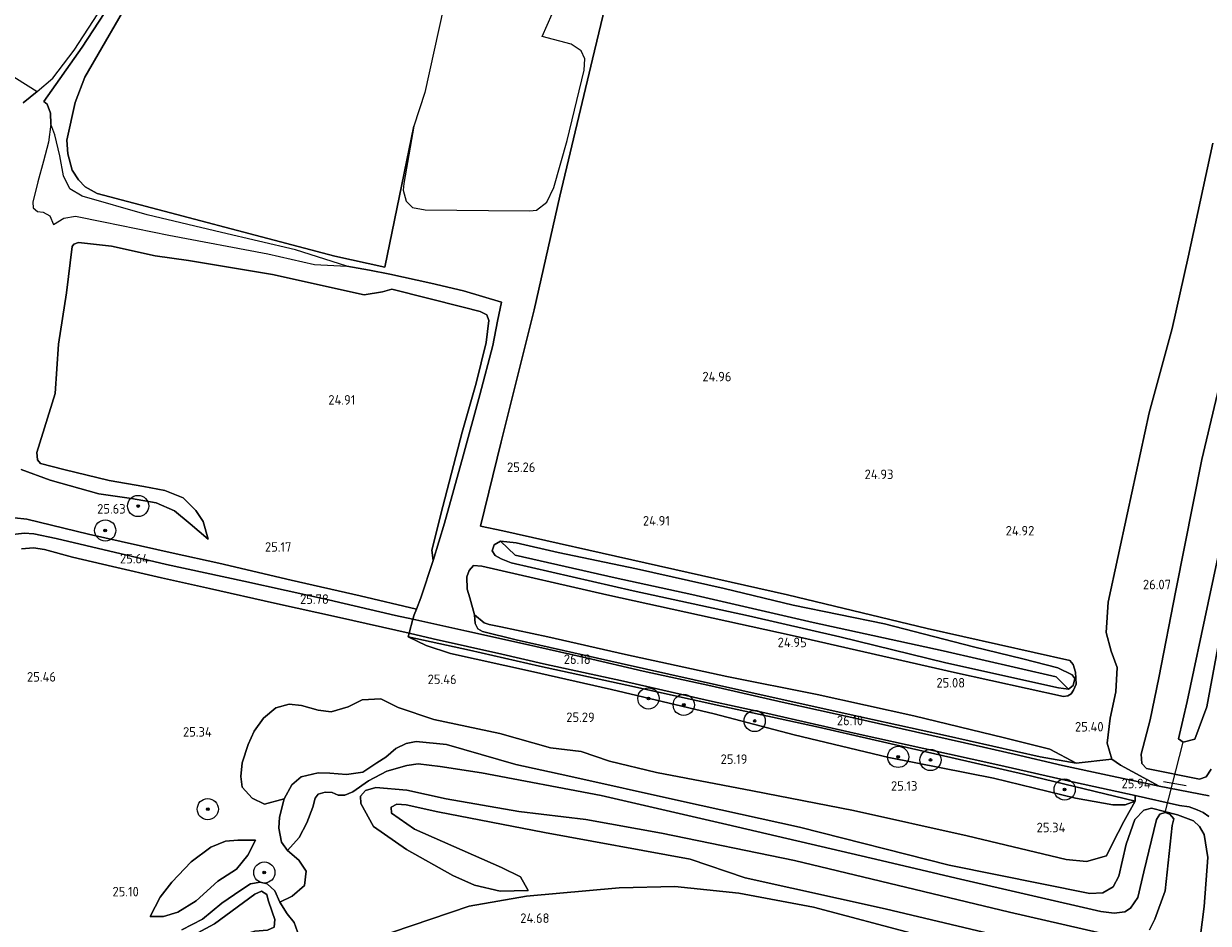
# Model space of a CAD drawing. Extents: x 184075 to 186166, y 346026 to 349063.
# Tile 124 of 136: x 185279 to 185502, y 348167 to 348337. Entities that reach past the tile are written whole.
import ezdxf
from ezdxf.enums import TextEntityAlignment as Align

# ---------------------------------------------------------------- set-up
doc = ezdxf.new("R2010")
doc.units = 0
for name, color, linetype, lineweight in [('B-ME-GR-BOOM-S', 90, 'Continuous', 25), ('B-ME-GR-BOUWLAND_AKKERBOUW-GV', 80, 'Continuous', 13), ('B-ME-GR-GRAS-GV', 60, 'Continuous', 13), ('B-ME-GR-STRUIK-GV', 90, 'Continuous', 13), ('B-ME-GW-TALUD_KRUIN-G', 90, 'Continuous', 18), ('B-ME-GW-TALUD_TEEN-G', 90, 'Continuous', 18), ('B-ME-IE-MEUBILAIR_WEGMEUBILAIR-G', 7, 'Continuous', 18), ('B-ME-IE-TERREINAFSCHEIDING_DOORGANG-G', 210, 'Continuous', 18), ('B-ME-IE-TERREINAFSCHEIDING_KUNSTMATIG_HEKWERK-G', 20, 'IE-TERREINAFSCHEIDING-KUNSTMATIG', 18), ('B-ME-KW-KUNSTWERK_DUIKER-G', 170, 'Continuous', 18), ('B-ME-OG-HOOGTEPUNT-S', 7, 'Continuous', 25), ('B-ME-OG-TERREIN_GROEN-GV', 7, 'Continuous', 18), ('B-ME-OG-WATER_GREPPEL-G', 160, 'Continuous', 18), ('B-ME-OG-WATER_SLOOT-G', 120, 'Continuous', 18), ('B-ME-OG-WATER_SLOOT-GV', 120, 'Continuous', 18), ('B-ME-VH-VERHARDING_ASFALT-GV', 252, 'Continuous', 18)]:
    doc.layers.add(name, color=color, linetype=linetype, lineweight=lineweight)
doc.styles.add('NLCS-ISO-ANNOTATIVE-T18', font='NLCS-ISO.ttf', dxfattribs={"height": 1.8})
doc.linetypes.add('IE-TERREINAFSCHEIDING-KUNSTMATIG', pattern='A,4,[82,NLCS.SHX,S=0.75,R=90,X=0,Y=0],4,-2', length=10)

# ---------------------------------------------------------------- blocks, each defined once
blk = doc.blocks.new('SAL-HOOGTELABEL-SO')
at = {"color": 0, "linetype": 'ByBlock', "lineweight": -2, "style": 'NLCS-ISO-ANNOTATIVE-T18'}
blk.add_attdef('HOOGTE', text='', height=1.8, dxfattribs=at).set_placement((2.79, 0), align=Align.RIGHT)
blk = doc.blocks.new('SGR-BOOM_01-SO')
at = {"linetype": 'ByBlock', "lineweight": 18}
h = blk.add_hatch(color=0, dxfattribs=at)
h.dxf.hatch_style = 1
edge = h.paths.add_edge_path()
edge.add_arc((0, 0), 0.25, 0, 360)
at = {"color": 0, "linetype": 'ByBlock', "lineweight": 18}
for radius in [2, 0.25]:
    blk.add_circle((0, 0), radius, dxfattribs=at)

msp = doc.modelspace()

# ---------------------------------------------------------------- linework, layer by layer
at = {"layer": 'B-ME-GR-BOUWLAND_AKKERBOUW-GV'}
for points in [[(185363.535, 348363.618, 25.553), (185354.714, 348323.552, 25.786), (185352.669, 348317.216, 25.775), (185347.217, 348290.644, 25.828), (185337.739, 348292.7, 25.783), (185292.942, 348304.516, 25.613), (185290.699, 348305.754, 25.595), (185289.418, 348307.124, 25.604), (185288.253, 348308.937, 25.577), (185287.434, 348311.978, 25.622), (185287.243, 348314.565, 25.595), (185288.765, 348321.708, 25.613), (185290.636, 348326.487, 25.59), (185300.254, 348343.119, 25.491)], [(185503.327, 348314.036, 25.124), (185498.67, 348292.502, 25.221), (185495.661, 348279.02, 25.356), (185491.364, 348263.09, 25.15), (185487.259, 348244.24, 25.12), (185483.611, 348227.365, 25.184), (185483.246, 348221.654, 25.236), (185484.16, 348218.109, 25.273), (185485.321, 348215.047, 25.285), (185485.065, 348210.473, 25.401), (185483.987, 348205.522, 25.46), (185483.446, 348200.747, 25.531), (185484.282, 348197.767, 25.651), (185477.551, 348196.969, 25.887), (185472.598, 348199.623, 25.517), (185464.081, 348201.756, 25.457), (185446.948, 348205.949, 25.292), (185428.708, 348209.936, 25.258), (185411.676, 348213.356, 25.296), (185392.563, 348217.495, 25.434), (185377.91, 348220.867, 25.43), (185369.069, 348222.752, 25.449), (185366.844, 348223.179, 25.427), (185365.914, 348223.471, 25.404), (185364.086, 348225.017, 25.55), (185363.203, 348228.194, 25.503), (185362.743, 348229.814, 25.445), (185362.675, 348232.142, 25.445), (185363.082, 348233.391, 25.328), (185363.914, 348234.284, 25.238), (185365.461, 348234.181, 25.167), (185389.088, 348228.8, 25.135), (185424.002, 348221.082, 25.063), (185454.652, 348214.137, 25.292), (185475.179, 348209.562, 25.396), (185476, 348209.712, 25.4), (185476.638, 348210.101, 25.396), (185477.071, 348210.789, 25.396), (185477.56, 348211.898, 25.378), (185477.432, 348214.205, 25.274), (185477.034, 348215.645, 25.216), (185476.403, 348216.401, 25.216), (185449.456, 348222.446, 25.068), (185423.129, 348228.739, 25.01), (185369.437, 348240.832, 25.194), (185365.232, 348241.725, 25.297), (185369.159, 348257.628, 25.355), (185375.368, 348282.549, 25.247), (185380.213, 348304.042, 25.144), (185386.352, 348329.846, 25.171), (185392.243, 348354.522, 25.203)], [(185341.441, 348162.634, 23.854), (185363.071, 348169.994, 24.069), (185373.887, 348171.928, 24.464), (185391.411, 348173.499, 25.433), (185401.885, 348173.703, 25.317), (185413.943, 348172.44, 25.164), (185428.024, 348169.796, 25.2), (185447.473, 348164.646, 25.29)]]:
    msp.add_polyline3d(points, dxfattribs=at)
at = {"layer": 'B-ME-GR-GRAS-GV'}
for points in [[(185392.243, 348354.522, 25.203), (185386.352, 348329.846, 25.171), (185380.213, 348304.042, 25.144), (185375.368, 348282.549, 25.247), (185369.159, 348257.628, 25.355), (185365.232, 348241.725, 25.297), (185369.437, 348240.832, 25.194), (185423.129, 348228.739, 25.01), (185449.456, 348222.446, 25.068), (185476.403, 348216.401, 25.216), (185477.034, 348215.645, 25.216), (185477.432, 348214.205, 25.274), (185477.56, 348211.898, 25.378), (185477.071, 348210.789, 25.396), (185476.638, 348210.101, 25.396), (185476, 348209.712, 25.4), (185475.179, 348209.562, 25.396), (185454.652, 348214.137, 25.292), (185424.002, 348221.082, 25.063), (185389.088, 348228.8, 25.135), (185365.461, 348234.181, 25.167), (185363.914, 348234.284, 25.238), (185363.082, 348233.391, 25.328), (185362.675, 348232.142, 25.445), (185362.743, 348229.814, 25.445), (185363.203, 348228.194, 25.503), (185364.086, 348225.017, 25.55), (185364.244, 348223.368, 25.827), (185364.717, 348222.374, 25.909), (185365.589, 348221.866, 25.932), (185371.956, 348220.277, 26.033), (185391.783, 348215.84, 26.078), (185414.505, 348210.734, 26.003), (185434.585, 348206.27, 25.947), (185452.904, 348202.209, 26.044), (185470.76, 348198.221, 25.988), (185477.551, 348196.969, 25.887), (185484.282, 348197.767, 25.651), (185485.904, 348196.647, 25.827), (185493.215, 348192.656, 25.921), (185483.467, 348194.71, 26.066), (185475.012, 348196.572, 26.063), (185465.908, 348198.689, 26.059), (185456.498, 348200.865, 26.029), (185447.242, 348202.926, 26.07), (185435.862, 348205.494, 25.992), (185422.146, 348208.502, 26.007), (185408.685, 348211.58, 26.081), (185395.94, 348214.379, 26.059), (185385.144, 348216.866, 26.055), (185373.127, 348219.594, 26.093), (185362.646, 348221.909, 25.992), (185352.492, 348224.178, 25.894), (185352.748, 348225.002, 25.943), (185353.152, 348226.042, 25.943), (185353.997, 348228.212, 25.618), (185356.3, 348235.255, 25.442), (185358.477, 348242.287, 25.554), (185361.985, 348255.029, 25.595), (185365.124, 348266.491, 25.632), (185367.551, 348275.804, 25.689), (185368.448, 348280.449, 25.689), (185369.175, 348283.987, 25.689), (185362.039, 348286.163, 25.689), (185355.89, 348287.609, 25.704), (185348.133, 348289.305, 25.827), (185344.323, 348290.022, 25.812), (185340.02, 348290.831, 25.962), (185330.323, 348293.87, 25.771), (185316.36, 348297.137, 25.786), (185302.4, 348300.487, 25.745), (185290.101, 348303.992, 25.771), (185287.776, 348305.396, 25.812), (185286.588, 348307.844, 25.763), (185285.889, 348311.614, 25.715), (185284.984, 348315.568, 25.722), (185284.216, 348317.631, 25.853), (185284.113, 348319.702, 25.782), (185283.486, 348321.379, 25.771), (185282.884, 348321.859, 25.707), (185290.105, 348332.148, 25.7), (185295.318, 348340.146, 25.674)], [(185278.997, 348321.627, 25.071), (185281.652, 348323.778, 25.064), (185284.57, 348326.305, 25.184), (185288.605, 348331.546, 25.199), (185295.767, 348342.665, 25.172)], [(185300.254, 348343.119, 25.491), (185290.636, 348326.487, 25.59), (185288.765, 348321.708, 25.613), (185287.243, 348314.565, 25.595), (185287.434, 348311.978, 25.622), (185288.253, 348308.937, 25.577), (185289.418, 348307.124, 25.604), (185290.699, 348305.754, 25.595), (185292.942, 348304.516, 25.613), (185337.739, 348292.7, 25.783), (185347.217, 348290.644, 25.828), (185352.669, 348317.216, 25.775), (185350.8, 348306.421, 25.696), (185350.654, 348305.17, 25.737), (185351.196, 348303.085, 25.816), (185352.416, 348301.878, 25.778), (185354.816, 348301.434, 25.73), (185366.755, 348301.336, 25.606), (185374.547, 348301.254, 25.52), (185375.818, 348301.386, 25.502), (185377.739, 348302.889, 25.401), (185379.082, 348305.618, 25.281), (185381.556, 348314.491, 25.146), (185384.802, 348327.791, 25.127), (185384.931, 348329.914, 25.157), (185384.232, 348331.468, 25.18), (185382.335, 348332.675, 25.243), (185376.887, 348334.127, 25.378), (185378.758, 348338.446, 25.378)], [(185295.318, 348340.146, 25.674), (185290.105, 348332.148, 25.7), (185282.884, 348321.859, 25.707), (185283.486, 348321.379, 25.771), (185284.113, 348319.702, 25.782), (185284.216, 348317.631, 25.853), (185283.741, 348314.228, 25.887), (185282.826, 348310.639, 25.913), (185281.746, 348306.739, 25.932), (185280.798, 348302.909, 25.95), (185280.851, 348301.833, 25.913), (185281.662, 348301.138, 25.879), (185282.754, 348300.967, 25.917), (185284.039, 348300.292, 25.921), (185284.677, 348298.672, 25.906), (185286.642, 348299.852, 25.823), (185288.834, 348300.219, 25.778), (185294.119, 348299.148, 25.655), (185306.486, 348296.624, 25.689), (185325.146, 348293.118, 25.831), (185333.948, 348291.088, 25.898), (185340.02, 348290.831, 25.962), (185344.323, 348290.022, 25.812), (185348.133, 348289.305, 25.827), (185355.89, 348287.609, 25.704), (185362.039, 348286.163, 25.689), (185369.175, 348283.987, 25.689), (185368.448, 348280.449, 25.689), (185367.551, 348275.804, 25.689), (185365.124, 348266.491, 25.632), (185361.985, 348255.029, 25.595), (185358.477, 348242.287, 25.554), (185356.3, 348235.255, 25.442), (185356.076, 348237.214, 25.251), (185358.159, 348245.418, 25.195), (185361.78, 348259.451, 25.116), (185364.394, 348268.721, 25.251), (185366.305, 348276.399, 25.329), (185366.823, 348280.519, 25.333), (185366.44, 348281.625, 25.337), (185365.142, 348282.246, 25.322), (185361.994, 348283.039, 25.285), (185348.509, 348286.47, 25.386), (185346.757, 348285.955, 25.397), (185343.28, 348285.41, 25.329), (185326.027, 348289.244, 25.281), (185310.164, 348291.902, 25.213), (185303.879, 348292.762, 25.15), (185295.638, 348294.563, 25.101), (185289.424, 348295.238, 25.15), (185288.545, 348294.96, 25.169), (185288.207, 348294.51, 25.154), (185287.17, 348285.745, 25.011), (185285.628, 348276.097, 24.974), (185284.991, 348266.799, 24.821), (185281.54, 348255.649, 24.97), (185281.683, 348254.271, 24.937), (185282.24, 348253.534, 24.869), (185286.648, 348252.403, 24.858), (185295.229, 348250.344, 24.922), (185301.759, 348249.224, 24.929), (185305.686, 348248.492, 25.015), (185309.193, 348247.083, 25.045), (185311.581, 348244.716, 25.056), (185312.93, 348242.634, 25.083), (185313.897, 348239.268, 25.408), (185310.501, 348242.156, 25.453), (185307.542, 348244.631, 25.457), (185304.044, 348246.123, 25.457), (185299.445, 348246.981, 25.531), (185293.229, 348247.862, 25.565), (185284.052, 348250.381, 25.445), (185278.61, 348252.447, 25.535)], [(185266.502, 348333.29, 24.824), (185281.652, 348323.778, 25.064), (185278.997, 348321.627, 25.071)], [(185278.61, 348252.447, 25.535), (185284.052, 348250.381, 25.445), (185293.229, 348247.862, 25.565), (185299.445, 348246.981, 25.531), (185304.044, 348246.123, 25.457), (185307.542, 348244.631, 25.457), (185310.501, 348242.156, 25.453), (185313.897, 348239.268, 25.408), (185312.93, 348242.634, 25.083), (185311.581, 348244.716, 25.056), (185309.193, 348247.083, 25.045), (185305.686, 348248.492, 25.015), (185301.759, 348249.224, 24.929), (185295.229, 348250.344, 24.922), (185286.648, 348252.403, 24.858), (185282.24, 348253.534, 24.869), (185281.683, 348254.271, 24.937), (185281.54, 348255.649, 24.97), (185284.991, 348266.799, 24.821), (185285.628, 348276.097, 24.974), (185287.17, 348285.745, 25.011), (185288.207, 348294.51, 25.154), (185288.545, 348294.96, 25.169), (185289.424, 348295.238, 25.15), (185295.638, 348294.563, 25.101), (185303.879, 348292.762, 25.15), (185310.164, 348291.902, 25.213), (185326.027, 348289.244, 25.281), (185343.28, 348285.41, 25.329), (185346.757, 348285.955, 25.397), (185348.509, 348286.47, 25.386), (185361.994, 348283.039, 25.285), (185365.142, 348282.246, 25.322), (185366.44, 348281.625, 25.337), (185366.823, 348280.519, 25.333), (185366.305, 348276.399, 25.329), (185364.394, 348268.721, 25.251), (185361.78, 348259.451, 25.116), (185358.159, 348245.418, 25.195), (185356.076, 348237.214, 25.251), (185356.3, 348235.255, 25.442), (185353.997, 348228.212, 25.618), (185353.152, 348226.042, 25.943), (185342.514, 348228.583, 25.734), (185329.543, 348231.525, 25.662), (185315.861, 348234.724, 25.636), (185307.278, 348236.623, 25.659), (185291.307, 348240.233, 25.67), (185279.706, 348243.068, 25.726), (185275.038, 348243.563, 25.82)], [(185278.695, 348237.436, 25.726), (185280.927, 348237.617, 25.704), (185283.034, 348237.342, 25.662), (185288.322, 348235.903, 25.659), (185295.819, 348234.099, 25.606), (185305.056, 348231.975, 25.561), (185314.117, 348229.937, 25.58), (185326.371, 348227.186, 25.707), (185338.665, 348224.485, 25.849), (185351.805, 348221.538, 25.939), (185351.619, 348220.872, 25.887), (185354.998, 348219.232, 25.52), (185359.56, 348217.687, 25.453), (185374.638, 348214.384, 25.513), (185389.972, 348210.921, 25.472), (185409.304, 348206.311, 25.393), (185424.417, 348202.34, 25.374), (185442.246, 348198.091, 25.307), (185461.953, 348194.186, 25.46), (185477.433, 348190.424, 25.404), (185484.501, 348189.116, 25.404), (185486.838, 348189.164, 25.546), (185488.71, 348189.846, 26.022), (185486.547, 348186.007, 25.582), (185484.429, 348181.847, 25.519), (185483.292, 348179.506, 25.519), (185479.491, 348178.457, 25.466), (185475.673, 348178.814, 25.474), (185456.995, 348183.291, 25.439), (185435.582, 348188.096, 25.34), (185416.512, 348191.765, 25.34), (185398.447, 348195.246, 25.528), (185389.591, 348197.349, 25.421), (185384.19, 348199.172, 25.43), (185378.442, 348199.867, 25.403), (185368.896, 348202.605, 25.466), (185356.42, 348205.268, 25.43), (185349.73, 348207.517, 25.582), (185346.419, 348209.124, 25.609), (185342.929, 348208.923, 25.546), (185340.296, 348207.607, 25.492), (185337.055, 348206.686, 25.43), (185334.603, 348206.978, 25.367), (185331.461, 348207.904, 25.277), (185329.17, 348208.118, 25.295), (185326.649, 348207.446, 25.349), (185324.304, 348205.492, 25.331), (185322.526, 348203.062, 25.322), (185321.392, 348200.52, 25.34), (185320.309, 348197.055, 25.286), (185320.058, 348194.483, 25.277), (185320.282, 348192.478, 25.196), (185322.154, 348190.373, 25.008), (185324.495, 348189.236, 24.712), (185328.23, 348190.297, 24.536), (185327.347, 348186.834, 24.428), (185327.212, 348184.705, 24.32), (185327.725, 348182.062, 23.997), (185328.867, 348180.51, 23.8), (185330.976, 348178.688, 23.53), (185332.365, 348176.617, 23.575), (185332.036, 348173.883, 23.53), (185329.69, 348171.929, 23.701), (185327.416, 348170.738, 23.827), (185326.468, 348172.894, 23.845), (185325.007, 348174.202, 23.845), (185323.678, 348174.548, 23.836), (185321.835, 348174.245, 23.836), (185320.043, 348173.02, 23.8), (185316.46, 348170.569, 23.809), (185312.802, 348167.555, 23.889), (185308.932, 348165.543, 24.302)]]:
    msp.add_polyline3d(points, dxfattribs=at)
for points in [[(185279.706, 348243.068, 25.726), (185291.307, 348240.233, 25.67), (185307.278, 348236.623, 25.659), (185315.861, 348234.724, 25.636), (185329.543, 348231.525, 25.662), (185342.514, 348228.583, 25.734), (185353.152, 348226.042, 25.943), (185352.748, 348225.002, 25.943), (185352.492, 348224.178, 25.894), (185349.236, 348224.861, 25.894), (185336.581, 348227.857, 25.808), (185320.607, 348231.351, 25.681), (185306.045, 348234.494, 25.569), (185290.836, 348238.079, 25.655), (185285.233, 348239.429, 25.662), (185281.016, 348240.255, 25.67), (185279.157, 348240.412, 25.734), (185277.607, 348240.216, 25.719), (185275.925, 348239.704, 25.771), (185274.087, 348238.949, 25.827), (185271.464, 348237.517, 25.864), (185273.184, 348239.984, 25.831), (185275.038, 348243.563, 25.82)], [(185371.012, 348234.828, 25.06), (185394.038, 348229.552, 24.944), (185415.761, 348224.815, 24.94), (185433.019, 348220.828, 24.967), (185452.986, 348215.917, 25.023), (185474.227, 348211.239, 25.202), (185476.104, 348210.94, 25.258), (185477.029, 348211.643, 25.281), (185477.321, 348212.971, 25.217), (185476.839, 348213.67, 25.172), (185474.099, 348214.971, 25.165), (185467.504, 348216.711, 25.098), (185458.238, 348218.975, 25.101), (185441.417, 348223.281, 25.142), (185424.218, 348226.848, 25.064), (185411.165, 348229.938, 25.041), (185394.636, 348233.68, 25.023), (185379.899, 348236.746, 25.09), (185371.959, 348238.61, 25.127), (185369.011, 348238.902, 25.068), (185367.819, 348238.182, 25.011), (185367.441, 348237.066, 24.974), (185368.025, 348236.163, 24.997), (185369.117, 348235.579, 25.045)], [(185472.598, 348199.623, 25.517), (185477.551, 348196.969, 25.887), (185470.76, 348198.221, 25.988), (185452.904, 348202.209, 26.044), (185434.585, 348206.27, 25.947), (185414.505, 348210.734, 26.003), (185391.783, 348215.84, 26.078), (185371.956, 348220.277, 26.033), (185365.589, 348221.866, 25.932), (185364.717, 348222.374, 25.909), (185364.244, 348223.368, 25.827), (185364.086, 348225.017, 25.55), (185365.914, 348223.471, 25.404), (185366.844, 348223.179, 25.427), (185369.069, 348222.752, 25.449), (185377.91, 348220.867, 25.43), (185392.563, 348217.495, 25.434), (185411.676, 348213.356, 25.296), (185428.708, 348209.936, 25.258), (185446.948, 348205.949, 25.292), (185464.081, 348201.756, 25.457)], [(185488.688, 348190.909, 26.022), (185488.71, 348189.846, 26.022), (185467.649, 348194.931, 26.164), (185448.746, 348199.26, 26.138), (185428.971, 348203.777, 26.115), (185410.726, 348207.766, 26.093), (185392.819, 348211.738, 26.123), (185376.346, 348215.294, 26.115), (185363.181, 348218.343, 26.037), (185351.619, 348220.872, 25.887), (185351.805, 348221.538, 25.939), (185356.325, 348220.471, 25.995), (185369.27, 348217.578, 26.096), (185377.119, 348215.749, 26.134), (185392.231, 348212.482, 26.13), (185408.447, 348208.749, 26.104), (185418.866, 348206.477, 26.096), (185428.255, 348204.341, 26.081), (185436.851, 348202.439, 26.074), (185448.856, 348199.776, 26.123), (185462.782, 348196.665, 26.156), (185477.424, 348193.359, 26.108)], [(185486.838, 348189.164, 25.546), (185484.501, 348189.116, 25.404), (185477.433, 348190.424, 25.404), (185461.953, 348194.186, 25.46), (185442.246, 348198.091, 25.307), (185424.417, 348202.34, 25.374), (185409.304, 348206.311, 25.393), (185389.972, 348210.921, 25.472), (185374.638, 348214.384, 25.513), (185359.56, 348217.687, 25.453), (185354.998, 348219.232, 25.52), (185351.619, 348220.872, 25.887), (185363.181, 348218.343, 26.037), (185376.346, 348215.294, 26.115), (185392.819, 348211.738, 26.123), (185410.726, 348207.766, 26.093), (185428.971, 348203.777, 26.115), (185448.746, 348199.26, 26.138), (185467.649, 348194.931, 26.164), (185488.71, 348189.846, 26.022)], [(185302.961, 348168.041, 24.581), (185305.45, 348168.031, 24.338), (185308.17, 348168.906, 24.311), (185311.597, 348171.033, 24.186), (185315.688, 348174.734, 24.051), (185319.193, 348177.024, 24.087), (185321.37, 348179.659, 24.213), (185322.823, 348182.446, 24.347), (185319.45, 348182.486, 24.67), (185317.164, 348182.299, 24.922), (185314.408, 348181.142, 25.029), (185310.667, 348178.368, 25.02), (185307.019, 348174.552, 25.029), (185304.845, 348171.717, 24.823)], [(185308.17, 348168.906, 24.311), (185305.45, 348168.031, 24.338), (185302.961, 348168.041, 24.581), (185304.845, 348171.717, 24.823), (185307.019, 348174.552, 25.029), (185310.667, 348178.368, 25.02), (185314.408, 348181.142, 25.029), (185317.164, 348182.299, 24.922), (185319.45, 348182.486, 24.67), (185322.823, 348182.446, 24.347), (185321.37, 348179.659, 24.213), (185319.193, 348177.024, 24.087), (185315.688, 348174.734, 24.051), (185311.597, 348171.033, 24.186)]]:
    msp.add_polyline3d(points, close=True, dxfattribs=at)
at = {"layer": 'B-ME-GR-STRUIK-GV'}
for points in [[(185473.809, 348213.308, 24.589), (185476.104, 348210.94, 25.258), (185474.227, 348211.239, 25.202), (185452.986, 348215.917, 25.023), (185433.019, 348220.828, 24.967), (185415.761, 348224.815, 24.94), (185394.038, 348229.552, 24.944), (185371.012, 348234.828, 25.06), (185369.117, 348235.579, 25.045), (185368.025, 348236.163, 24.997), (185367.441, 348237.066, 24.974), (185367.819, 348238.182, 25.011), (185369.011, 348238.902, 25.068), (185371.746, 348236.25, 24.589), (185390.605, 348231.957, 24.589), (185405.06, 348228.862, 24.589), (185427.943, 348223.526, 24.589), (185452.505, 348218.224, 24.589)], [(185477.029, 348211.643, 25.281), (185476.104, 348210.94, 25.258), (185473.809, 348213.308, 24.589), (185452.505, 348218.224, 24.589), (185427.943, 348223.526, 24.589), (185405.06, 348228.862, 24.589), (185390.605, 348231.957, 24.589), (185371.746, 348236.25, 24.589), (185369.011, 348238.902, 25.068), (185371.959, 348238.61, 25.127), (185379.899, 348236.746, 25.09), (185394.636, 348233.68, 25.023), (185411.165, 348229.938, 25.041), (185424.218, 348226.848, 25.064), (185441.417, 348223.281, 25.142), (185458.238, 348218.975, 25.101), (185467.504, 348216.711, 25.098), (185474.099, 348214.971, 25.165), (185476.839, 348213.67, 25.172), (185477.321, 348212.971, 25.217)]]:
    msp.add_polyline3d(points, close=True, dxfattribs=at)
at = {"layer": 'B-ME-GW-TALUD_KRUIN-G'}
for points in [[(185278.61, 348252.447, 25.535), (185284.052, 348250.381, 25.445), (185293.229, 348247.862, 25.565), (185299.445, 348246.981, 25.531), (185304.044, 348246.123, 25.457), (185307.542, 348244.631, 25.457), (185310.501, 348242.156, 25.453), (185313.897, 348239.268, 25.408)], [(185364.086, 348225.017, 25.55), (185364.244, 348223.368, 25.827), (185364.717, 348222.374, 25.909), (185365.589, 348221.866, 25.932), (185371.956, 348220.277, 26.033), (185391.783, 348215.84, 26.078), (185414.505, 348210.734, 26.003), (185434.585, 348206.27, 25.947), (185452.904, 348202.209, 26.044), (185470.76, 348198.221, 25.988), (185477.551, 348196.969, 25.887)], [(185500.95, 348164.031, 25.388), (185501.723, 348169.941, 25.352), (185502.417, 348179.182, 25.388), (185501.724, 348183.509, 25.496), (185500.863, 348185.024, 25.55), (185499.687, 348186.094, 25.559), (185496.662, 348187.263, 25.559), (185491.79, 348188.53, 25.532), (185490.309, 348188.152, 25.433), (185488.644, 348186.366, 25.37), (185486.973, 348181.69, 25.352), (185485.639, 348175.653, 25.397), (185484.579, 348173.673, 25.343), (185482.625, 348172.526, 25.308), (185480.178, 348172.417, 25.299), (185453.622, 348177.724, 25.281), (185425.397, 348184.938, 25.263), (185403.14, 348189.855, 25.218), (185381.689, 348194.579, 25.173), (185371.869, 348196.752, 25.137), (185358.818, 348200.492, 25.092), (185353.111, 348201.067, 24.967), (185351.229, 348200.684, 24.841), (185349.273, 348199.737, 24.778), (185347.405, 348198.15, 24.715), (185345.692, 348197.086, 24.706), (185343.024, 348195.288, 24.652), (185339.937, 348194.891, 24.769), (185336.844, 348195.095, 24.715), (185334.595, 348195.189, 24.634), (185331.433, 348194.429, 24.661), (185329.684, 348192.883, 24.59), (185328.23, 348190.297, 24.536), (185327.347, 348186.834, 24.428), (185327.212, 348184.705, 24.32), (185327.725, 348182.062, 23.997), (185328.867, 348180.51, 23.8)], [(185374.196, 348172.975, 24.76), (185372.76, 348175.567, 25.029), (185369.208, 348177.292, 25.002), (185352.784, 348184.565, 25.137), (185348.453, 348187.565, 25.02), (185348.4, 348188.688, 24.984), (185349.477, 348189.263, 24.958), (185351.205, 348189.122, 24.967), (185357.161, 348187.828, 25.011), (185377.318, 348183.93, 25.146), (185404.795, 348178.875, 25.119), (185415.153, 348175.344, 24.922), (185441.555, 348169.513, 25.146), (185461.401, 348164.769, 25.101)], [(185302.961, 348168.041, 24.581), (185304.845, 348171.717, 24.823), (185307.019, 348174.552, 25.029), (185310.667, 348178.368, 25.02), (185314.408, 348181.142, 25.029), (185317.164, 348182.299, 24.922), (185319.45, 348182.486, 24.67), (185322.823, 348182.446, 24.347)], [(185295.274, 348101.636, 24.984), (185296.014, 348110.355, 25.02), (185298.326, 348121.903, 25.056), (185300.93, 348132.612, 25.128), (185303.296, 348143.037, 25.083), (185305.592, 348149.206, 25.164), (185309.135, 348155.068, 25.361), (185315.77, 348160.927, 25.335), (185319.024, 348164.136, 25.379), (185322.664, 348165.263, 25.397), (185325.07, 348165.492, 25.236), (185326.347, 348166.069, 25.101), (185326.451, 348167.515, 25.056), (185325.952, 348168.954, 25.029), (185325.204, 348171.113, 24.976), (185324.95, 348172.234, 24.877), (185323.94, 348172.825, 24.922), (185322.662, 348172.248, 25.047), (185315.06, 348166.658, 25.406), (185310.314, 348164.074, 25.37), (185305.321, 348162.008, 25.46), (185302.161, 348161.047, 25.406), (185299.363, 348160.011, 25.299), (185297.238, 348159.745, 25.209)]]:
    msp.add_polyline3d(points, dxfattribs=at)
at = {"layer": 'B-ME-GW-TALUD_TEEN-G'}
for points in [[(185313.897, 348239.268, 25.408), (185312.93, 348242.634, 25.083), (185311.581, 348244.716, 25.056), (185309.193, 348247.083, 25.045), (185305.686, 348248.492, 25.015), (185301.759, 348249.224, 24.929), (185295.229, 348250.344, 24.922), (185286.648, 348252.403, 24.858), (185282.24, 348253.534, 24.869), (185281.683, 348254.271, 24.937), (185281.54, 348255.649, 24.97), (185284.991, 348266.799, 24.821), (185285.628, 348276.097, 24.974), (185287.17, 348285.745, 25.011), (185288.207, 348294.51, 25.154), (185288.545, 348294.96, 25.169), (185289.424, 348295.238, 25.15), (185295.638, 348294.563, 25.101), (185303.879, 348292.762, 25.15), (185310.164, 348291.902, 25.213), (185326.027, 348289.244, 25.281), (185343.28, 348285.41, 25.329), (185346.757, 348285.955, 25.397), (185348.509, 348286.47, 25.386), (185361.994, 348283.039, 25.285), (185365.142, 348282.246, 25.322), (185366.44, 348281.625, 25.337), (185366.823, 348280.519, 25.333), (185366.305, 348276.399, 25.329), (185364.394, 348268.721, 25.251), (185361.78, 348259.451, 25.116), (185358.159, 348245.418, 25.195), (185356.076, 348237.214, 25.251), (185356.3, 348235.255, 25.442)], [(185477.551, 348196.969, 25.887), (185472.598, 348199.623, 25.517), (185464.081, 348201.756, 25.457), (185446.948, 348205.949, 25.292), (185428.708, 348209.936, 25.258), (185411.676, 348213.356, 25.296), (185392.563, 348217.495, 25.434), (185377.91, 348220.867, 25.43), (185369.069, 348222.752, 25.449), (185366.844, 348223.179, 25.427), (185365.914, 348223.471, 25.404), (185364.086, 348225.017, 25.55)], [(185351.619, 348220.872, 25.887), (185354.998, 348219.232, 25.52), (185359.56, 348217.687, 25.453), (185374.638, 348214.384, 25.513), (185389.972, 348210.921, 25.472), (185409.304, 348206.311, 25.393), (185424.417, 348202.34, 25.374), (185442.246, 348198.091, 25.307), (185461.953, 348194.186, 25.46), (185477.433, 348190.424, 25.404), (185484.501, 348189.116, 25.404), (185486.838, 348189.164, 25.546), (185488.71, 348189.846, 26.022)], [(185328.867, 348180.51, 23.8), (185331.046, 348182.944, 23.656), (185332.498, 348185.731, 23.36), (185333.628, 348188.674, 23.369), (185334.049, 348190.365, 23.396), (185334.642, 348191.175, 23.378), (185335.922, 348191.552, 23.378), (185337.288, 348191.487, 23.414), (185338.418, 348190.939, 23.521), (185339.622, 348190.953, 23.683), (185341.14, 348191.613, 23.809), (185344.127, 348193.655, 23.845), (185347.598, 348195.462, 23.764), (185351.318, 348196.55, 23.477), (185353.482, 348196.897, 23.396), (185357.622, 348196.383, 23.36), (185365.424, 348195.191, 23.216), (185387.994, 348190.921, 23.055), (185411.663, 348185.419, 22.92), (185438.914, 348179.076, 22.821), (185455.74, 348175.1, 22.83), (185482.225, 348169.029, 22.732), (185484.758, 348168.698, 22.741), (185486.762, 348168.922, 22.741), (185487.798, 348169.616, 22.714), (185489.179, 348171.64, 22.759), (185490.326, 348176.47, 22.875)], [(185485.534, 348164.13, 22.875), (185465.005, 348168.906, 22.875), (185424.428, 348178.625, 22.866), (185399.398, 348183.789, 22.884), (185385.077, 348186.35, 22.893), (185372.455, 348187.887, 22.956), (185358.738, 348190.255, 23.118), (185351.372, 348191.934, 23.459), (185345.506, 348192.387, 23.728), (185343.546, 348191.842, 23.8), (185342.635, 348190.788, 23.746), (185342.651, 348189.383, 23.737), (185345.031, 348185.035, 23.907), (185351.304, 348180.694, 24.266), (185359.993, 348175.778, 23.907), (185364.108, 348173.98, 24.042), (185368.939, 348172.833, 24.509), (185374.196, 348172.975, 24.76)], [(185490.326, 348176.47, 22.875), (185492.739, 348186.374, 22.866), (185493.329, 348187.384, 22.866), (185494.369, 348187.678, 22.866), (185495.216, 348187.366, 22.857), (185495.989, 348186.492, 22.857), (185495.682, 348185.244, 22.866), (185494.383, 348172.905, 22.866), (185492.398, 348167.583, 22.866), (185491.418, 348165.565, 22.866)], [(185322.823, 348182.446, 24.347), (185321.37, 348179.659, 24.213), (185319.193, 348177.024, 24.087), (185315.688, 348174.734, 24.051), (185311.597, 348171.033, 24.186), (185308.17, 348168.906, 24.311), (185305.45, 348168.031, 24.338), (185302.961, 348168.041, 24.581)], [(185308.932, 348165.543, 24.302), (185312.802, 348167.555, 23.889), (185316.46, 348170.569, 23.809), (185320.043, 348173.02, 23.8), (185321.835, 348174.245, 23.836), (185323.678, 348174.548, 23.836), (185325.007, 348174.202, 23.845), (185326.468, 348172.894, 23.845), (185327.416, 348170.738, 23.827), (185328.766, 348168.586, 23.818), (185330.07, 348166.956, 23.827), (185330.693, 348165.157, 23.818)]]:
    msp.add_polyline3d(points, dxfattribs=at)
at = {"layer": 'B-ME-IE-MEUBILAIR_WEGMEUBILAIR-G'}
msp.add_polyline3d([(185494.06, 348193.552, 25.65), (185498.305, 348192.762, 25.65)], dxfattribs=at)
at = {"layer": 'B-ME-IE-TERREINAFSCHEIDING_DOORGANG-G'}
msp.add_polyline3d([(185352.748, 348225.002, 25.943), (185352.492, 348224.178, 25.894), (185351.805, 348221.538, 25.939), (185351.619, 348220.872, 25.887)], dxfattribs=at)
at = {"layer": 'B-ME-IE-TERREINAFSCHEIDING_KUNSTMATIG_HEKWERK-G'}
for points in [[(185356.3, 348235.255, 25.442), (185358.477, 348242.287, 25.554), (185361.985, 348255.029, 25.595), (185365.124, 348266.491, 25.632), (185367.551, 348275.804, 25.689), (185368.448, 348280.449, 25.689), (185369.175, 348283.987, 25.689), (185362.039, 348286.163, 25.689), (185355.89, 348287.609, 25.704), (185348.133, 348289.305, 25.827), (185344.323, 348290.022, 25.812), (185340.02, 348290.831, 25.962)], [(185353.152, 348226.042, 25.943), (185342.514, 348228.583, 25.734), (185329.543, 348231.525, 25.662), (185315.861, 348234.724, 25.636), (185307.278, 348236.623, 25.659), (185291.307, 348240.233, 25.67), (185279.706, 348243.068, 25.726), (185275.038, 348243.563, 25.82)], [(185352.748, 348225.002, 25.943), (185353.152, 348226.042, 25.943), (185353.997, 348228.212, 25.618), (185356.3, 348235.255, 25.442)], [(185488.71, 348189.846, 26.022), (185467.649, 348194.931, 26.164), (185448.746, 348199.26, 26.138), (185428.971, 348203.777, 26.115), (185410.726, 348207.766, 26.093), (185392.819, 348211.738, 26.123), (185376.346, 348215.294, 26.115), (185363.181, 348218.343, 26.037), (185351.619, 348220.872, 25.887)]]:
    msp.add_polyline3d(points, dxfattribs=at)
at = {"layer": 'B-ME-KW-KUNSTWERK_DUIKER-G'}
msp.add_polyline3d([(185494.369, 348187.678, 22.866), (185497.745, 348200.988, 22.838)], dxfattribs=at)
at = {"layer": 'B-ME-OG-TERREIN_GROEN-GV'}
for points in [[(185502.676, 348190.843, 25.805), (185493.215, 348192.656, 25.921), (185485.904, 348196.647, 25.827), (185484.282, 348197.767, 25.651), (185483.446, 348200.747, 25.531), (185483.987, 348205.522, 25.46), (185485.065, 348210.473, 25.401), (185485.321, 348215.047, 25.285), (185484.16, 348218.109, 25.273), (185483.246, 348221.654, 25.236), (185483.611, 348227.365, 25.184), (185487.259, 348244.24, 25.12), (185491.364, 348263.09, 25.15), (185495.661, 348279.02, 25.356), (185498.67, 348292.502, 25.221), (185503.327, 348314.036, 25.124)], [(185503.002, 348195.882, 25.565), (185502.113, 348194.42, 25.595), (185500.814, 348194.006, 25.595), (185490.834, 348195.966, 25.647), (185489.956, 348196.957, 25.543), (185489.859, 348198.717, 25.61), (185491.498, 348205.163, 25.842), (185493.145, 348213.12, 25.894), (185496.345, 348229.561, 25.898), (185501.295, 348254.321, 25.969), (185508.612, 348285.36, 26.063)], [(185508.612, 348285.36, 26.063), (185501.295, 348254.321, 25.969), (185496.345, 348229.561, 25.898), (185493.145, 348213.12, 25.894), (185491.498, 348205.163, 25.842), (185489.859, 348198.717, 25.61), (185489.956, 348196.957, 25.543), (185490.834, 348195.966, 25.647), (185500.814, 348194.006, 25.595), (185502.113, 348194.42, 25.595), (185503.002, 348195.882, 25.565)], [(185507.487, 348250.871, 22.812), (185502.472, 348227.239, 22.688), (185498.498, 348208.647, 22.748), (185496.893, 348201.611, 22.838), (185497.745, 348200.988, 22.838), (185499.963, 348201.501, 22.838), (185502.241, 348207.649, 22.816), (185506.852, 348232.724, 22.718)], [(185500.95, 348164.031, 25.388), (185501.723, 348169.941, 25.352), (185502.417, 348179.182, 25.388), (185501.724, 348183.509, 25.496), (185500.863, 348185.024, 25.55), (185499.687, 348186.094, 25.559), (185496.662, 348187.263, 25.559), (185491.79, 348188.53, 25.532), (185490.309, 348188.152, 25.433), (185488.644, 348186.366, 25.37), (185486.973, 348181.69, 25.352), (185485.639, 348175.653, 25.397), (185484.579, 348173.673, 25.343), (185482.625, 348172.526, 25.308), (185480.178, 348172.417, 25.299), (185453.622, 348177.724, 25.281), (185425.397, 348184.938, 25.263), (185403.14, 348189.855, 25.218), (185381.689, 348194.579, 25.173), (185371.869, 348196.752, 25.137), (185358.818, 348200.492, 25.092), (185353.111, 348201.067, 24.967), (185351.229, 348200.684, 24.841), (185349.273, 348199.737, 24.778), (185347.405, 348198.15, 24.715), (185345.692, 348197.086, 24.706), (185343.024, 348195.288, 24.652), (185339.937, 348194.891, 24.769), (185336.844, 348195.095, 24.715), (185334.595, 348195.189, 24.634), (185331.433, 348194.429, 24.661), (185329.684, 348192.883, 24.59), (185328.23, 348190.297, 24.536), (185324.495, 348189.236, 24.712), (185322.154, 348190.373, 25.008), (185320.282, 348192.478, 25.196), (185320.058, 348194.483, 25.277), (185320.309, 348197.055, 25.286), (185321.392, 348200.52, 25.34), (185322.526, 348203.062, 25.322), (185324.304, 348205.492, 25.331), (185326.649, 348207.446, 25.349), (185329.17, 348208.118, 25.295), (185331.461, 348207.904, 25.277), (185334.603, 348206.978, 25.367), (185337.055, 348206.686, 25.43), (185340.296, 348207.607, 25.492), (185342.929, 348208.923, 25.546), (185346.419, 348209.124, 25.609), (185349.73, 348207.517, 25.582), (185356.42, 348205.268, 25.43), (185368.896, 348202.605, 25.466), (185378.442, 348199.867, 25.403), (185384.19, 348199.172, 25.43), (185389.591, 348197.349, 25.421), (185398.447, 348195.246, 25.528), (185416.512, 348191.765, 25.34), (185435.582, 348188.096, 25.34), (185456.995, 348183.291, 25.439), (185475.673, 348178.814, 25.474), (185479.491, 348178.457, 25.466), (185483.292, 348179.506, 25.519), (185484.429, 348181.847, 25.519), (185486.547, 348186.007, 25.582), (185488.71, 348189.846, 26.022), (185488.688, 348190.909, 26.022), (185497.066, 348189.035, 25.79), (185498.878, 348188.727, 25.79), (185500.384, 348188.162, 25.771), (185501.528, 348187.687, 25.76), (185502.565, 348186.951, 25.76)], [(185491.418, 348165.565, 22.866), (185492.398, 348167.583, 22.866), (185494.383, 348172.905, 22.866), (185495.682, 348185.244, 22.866), (185495.989, 348186.492, 22.857), (185495.216, 348187.366, 22.857), (185494.369, 348187.678, 22.866), (185493.329, 348187.384, 22.866), (185492.739, 348186.374, 22.866), (185490.326, 348176.47, 22.875), (185489.179, 348171.64, 22.759), (185487.798, 348169.616, 22.714), (185486.762, 348168.922, 22.741), (185484.758, 348168.698, 22.741), (185482.225, 348169.029, 22.732), (185455.74, 348175.1, 22.83), (185438.914, 348179.076, 22.821), (185411.663, 348185.419, 22.92), (185387.994, 348190.921, 23.055), (185365.424, 348195.191, 23.216), (185357.622, 348196.383, 23.36), (185353.482, 348196.897, 23.396), (185351.318, 348196.55, 23.477), (185347.598, 348195.462, 23.764), (185344.127, 348193.655, 23.845), (185341.14, 348191.613, 23.809), (185339.622, 348190.953, 23.683), (185338.418, 348190.939, 23.521), (185337.288, 348191.487, 23.414), (185335.922, 348191.552, 23.378), (185334.642, 348191.175, 23.378), (185334.049, 348190.365, 23.396), (185333.628, 348188.674, 23.369), (185332.498, 348185.731, 23.36), (185331.046, 348182.944, 23.656), (185328.867, 348180.51, 23.8), (185327.725, 348182.062, 23.997), (185327.212, 348184.705, 24.32), (185327.347, 348186.834, 24.428), (185328.23, 348190.297, 24.536), (185329.684, 348192.883, 24.59), (185331.433, 348194.429, 24.661), (185334.595, 348195.189, 24.634), (185336.844, 348195.095, 24.715), (185339.937, 348194.891, 24.769), (185343.024, 348195.288, 24.652), (185345.692, 348197.086, 24.706), (185347.405, 348198.15, 24.715), (185349.273, 348199.737, 24.778), (185351.229, 348200.684, 24.841), (185353.111, 348201.067, 24.967), (185358.818, 348200.492, 25.092), (185371.869, 348196.752, 25.137), (185381.689, 348194.579, 25.173), (185403.14, 348189.855, 25.218), (185425.397, 348184.938, 25.263), (185453.622, 348177.724, 25.281), (185480.178, 348172.417, 25.299), (185482.625, 348172.526, 25.308), (185484.579, 348173.673, 25.343), (185485.639, 348175.653, 25.397), (185486.973, 348181.69, 25.352), (185488.644, 348186.366, 25.37), (185490.309, 348188.152, 25.433), (185491.79, 348188.53, 25.532), (185496.662, 348187.263, 25.559), (185499.687, 348186.094, 25.559), (185500.863, 348185.024, 25.55), (185501.724, 348183.509, 25.496), (185502.417, 348179.182, 25.388), (185501.723, 348169.941, 25.352), (185500.95, 348164.031, 25.388)], [(185330.693, 348165.157, 23.818), (185330.07, 348166.956, 23.827), (185328.766, 348168.586, 23.818), (185327.416, 348170.738, 23.827), (185329.69, 348171.929, 23.701), (185332.036, 348173.883, 23.53), (185332.365, 348176.617, 23.575), (185330.976, 348178.688, 23.53), (185328.867, 348180.51, 23.8), (185331.046, 348182.944, 23.656), (185332.498, 348185.731, 23.36), (185333.628, 348188.674, 23.369), (185334.049, 348190.365, 23.396), (185334.642, 348191.175, 23.378), (185335.922, 348191.552, 23.378), (185337.288, 348191.487, 23.414), (185338.418, 348190.939, 23.521), (185339.622, 348190.953, 23.683), (185341.14, 348191.613, 23.809), (185344.127, 348193.655, 23.845), (185347.598, 348195.462, 23.764), (185351.318, 348196.55, 23.477), (185353.482, 348196.897, 23.396), (185357.622, 348196.383, 23.36), (185365.424, 348195.191, 23.216), (185387.994, 348190.921, 23.055), (185411.663, 348185.419, 22.92), (185438.914, 348179.076, 22.821), (185455.74, 348175.1, 22.83), (185482.225, 348169.029, 22.732), (185484.758, 348168.698, 22.741), (185486.762, 348168.922, 22.741), (185487.798, 348169.616, 22.714), (185489.179, 348171.64, 22.759), (185490.326, 348176.47, 22.875), (185492.739, 348186.374, 22.866), (185493.329, 348187.384, 22.866), (185494.369, 348187.678, 22.866), (185495.216, 348187.366, 22.857), (185495.989, 348186.492, 22.857), (185495.682, 348185.244, 22.866), (185494.383, 348172.905, 22.866), (185492.398, 348167.583, 22.866), (185491.418, 348165.565, 22.866)], [(185485.534, 348164.13, 22.875), (185465.005, 348168.906, 22.875), (185424.428, 348178.625, 22.866), (185399.398, 348183.789, 22.884), (185385.077, 348186.35, 22.893), (185372.455, 348187.887, 22.956), (185358.738, 348190.255, 23.118), (185351.372, 348191.934, 23.459), (185345.506, 348192.387, 23.728), (185343.546, 348191.842, 23.8), (185342.635, 348190.788, 23.746), (185342.651, 348189.383, 23.737), (185345.031, 348185.035, 23.907), (185351.304, 348180.694, 24.266), (185359.993, 348175.778, 23.907), (185364.108, 348173.98, 24.042), (185368.939, 348172.833, 24.509), (185374.196, 348172.975, 24.76), (185372.76, 348175.567, 25.029), (185369.208, 348177.292, 25.002), (185352.784, 348184.565, 25.137), (185348.453, 348187.565, 25.02), (185348.4, 348188.688, 24.984), (185349.477, 348189.263, 24.958), (185351.205, 348189.122, 24.967), (185357.161, 348187.828, 25.011), (185377.318, 348183.93, 25.146), (185404.795, 348178.875, 25.119), (185415.153, 348175.344, 24.922), (185441.555, 348169.513, 25.146), (185461.401, 348164.769, 25.101)], [(185461.401, 348164.769, 25.101), (185441.555, 348169.513, 25.146), (185415.153, 348175.344, 24.922), (185404.795, 348178.875, 25.119), (185377.318, 348183.93, 25.146), (185357.161, 348187.828, 25.011), (185351.205, 348189.122, 24.967), (185349.477, 348189.263, 24.958), (185348.4, 348188.688, 24.984), (185348.453, 348187.565, 25.02), (185352.784, 348184.565, 25.137), (185369.208, 348177.292, 25.002), (185372.76, 348175.567, 25.029), (185374.196, 348172.975, 24.76), (185368.939, 348172.833, 24.509), (185364.108, 348173.98, 24.042), (185359.993, 348175.778, 23.907), (185351.304, 348180.694, 24.266), (185345.031, 348185.035, 23.907), (185342.651, 348189.383, 23.737), (185342.635, 348190.788, 23.746), (185343.546, 348191.842, 23.8), (185345.506, 348192.387, 23.728), (185351.372, 348191.934, 23.459), (185358.738, 348190.255, 23.118), (185372.455, 348187.887, 22.956), (185385.077, 348186.35, 22.893), (185399.398, 348183.789, 22.884), (185424.428, 348178.625, 22.866), (185465.005, 348168.906, 22.875), (185485.534, 348164.13, 22.875)], [(185308.932, 348165.543, 24.302), (185312.802, 348167.555, 23.889), (185316.46, 348170.569, 23.809), (185320.043, 348173.02, 23.8), (185321.835, 348174.245, 23.836), (185323.678, 348174.548, 23.836), (185325.007, 348174.202, 23.845), (185326.468, 348172.894, 23.845), (185327.416, 348170.738, 23.827), (185328.766, 348168.586, 23.818), (185330.07, 348166.956, 23.827), (185330.693, 348165.157, 23.818)], [(185326.347, 348166.069, 25.101), (185326.451, 348167.515, 25.056), (185325.952, 348168.954, 25.029), (185325.204, 348171.113, 24.976), (185324.95, 348172.234, 24.877), (185323.94, 348172.825, 24.922), (185322.662, 348172.248, 25.047), (185315.06, 348166.658, 25.406)], [(185447.473, 348164.646, 25.29), (185428.024, 348169.796, 25.2), (185413.943, 348172.44, 25.164), (185401.885, 348173.703, 25.317), (185391.411, 348173.499, 25.433), (185373.887, 348171.928, 24.464), (185363.071, 348169.994, 24.069), (185341.441, 348162.634, 23.854)]]:
    msp.add_polyline3d(points, dxfattribs=at)
msp.add_polyline3d([(185309.135, 348155.068, 25.361), (185305.592, 348149.206, 25.164), (185297.842, 348151.605, 25.382), (185292.519, 348152.508, 25.494), (185294.405, 348154.935, 25.415), (185296.457, 348157.929, 25.308), (185299.363, 348160.011, 25.299), (185302.161, 348161.047, 25.406), (185305.321, 348162.008, 25.46), (185310.314, 348164.074, 25.37), (185315.06, 348166.658, 25.406), (185322.662, 348172.248, 25.047), (185323.94, 348172.825, 24.922), (185324.95, 348172.234, 24.877), (185325.204, 348171.113, 24.976), (185325.952, 348168.954, 25.029), (185326.451, 348167.515, 25.056), (185326.347, 348166.069, 25.101), (185325.07, 348165.492, 25.236), (185322.664, 348165.263, 25.397), (185319.024, 348164.136, 25.379), (185315.77, 348160.927, 25.335)], close=True, dxfattribs=at)
at = {"layer": 'B-ME-OG-WATER_GREPPEL-G'}
msp.add_polyline3d([(185473.809, 348213.308, 24.589), (185452.505, 348218.224, 24.589), (185427.943, 348223.526, 24.589), (185405.06, 348228.862, 24.589), (185390.605, 348231.957, 24.589), (185371.746, 348236.25, 24.589)], dxfattribs=at)
at = {"layer": 'B-ME-OG-WATER_SLOOT-G'}
msp.add_polyline3d([(185508.612, 348285.36, 26.063), (185501.295, 348254.321, 25.969), (185496.345, 348229.561, 25.898), (185493.145, 348213.12, 25.894), (185491.498, 348205.163, 25.842), (185489.859, 348198.717, 25.61), (185489.956, 348196.957, 25.543), (185490.834, 348195.966, 25.647), (185500.814, 348194.006, 25.595), (185502.113, 348194.42, 25.595), (185503.002, 348195.882, 25.565)], dxfattribs=at)
msp.add_polyline3d([(185369.011, 348238.902, 25.068), (185367.819, 348238.182, 25.011), (185367.441, 348237.066, 24.974), (185368.025, 348236.163, 24.997), (185369.117, 348235.579, 25.045), (185371.012, 348234.828, 25.06), (185394.038, 348229.552, 24.944), (185415.761, 348224.815, 24.94), (185433.019, 348220.828, 24.967), (185452.986, 348215.917, 25.023), (185474.227, 348211.239, 25.202), (185476.104, 348210.94, 25.258), (185477.029, 348211.643, 25.281), (185477.321, 348212.971, 25.217), (185476.839, 348213.67, 25.172), (185474.099, 348214.971, 25.165), (185467.504, 348216.711, 25.098), (185458.238, 348218.975, 25.101), (185441.417, 348223.281, 25.142), (185424.218, 348226.848, 25.064), (185411.165, 348229.938, 25.041), (185394.636, 348233.68, 25.023), (185379.899, 348236.746, 25.09), (185371.959, 348238.61, 25.127)], close=True, dxfattribs=at)
at = {"layer": 'B-ME-OG-WATER_SLOOT-GV'}
msp.add_polyline3d([(185499.963, 348201.501, 22.838), (185497.745, 348200.988, 22.838), (185496.893, 348201.611, 22.838), (185498.498, 348208.647, 22.748), (185502.472, 348227.239, 22.688), (185507.487, 348250.871, 22.812), (185513.08, 348274.627, 22.954), (185519.964, 348304.215, 22.965), (185525.61, 348329.105, 23.077), (185531.294, 348353.647, 23.029), (185536.337, 348375.397, 23.029), (185541.484, 348394.477, 23.021), (185547.394, 348418.923, 22.976), (185550.511, 348416.33, 23.074), (185545.675, 348395.971, 23.006), (185541.212, 348377.622, 22.744), (185535.379, 348351.742, 22.763), (185531.297, 348333.228, 22.778), (185524.88, 348307.51, 22.946), (185521.554, 348294.457, 22.973), (185517.284, 348276.647, 22.67), (185511.845, 348255.069, 22.647), (185506.852, 348232.724, 22.718), (185502.241, 348207.649, 22.816)], close=True, dxfattribs=at)
at = {"layer": 'B-ME-VH-VERHARDING_ASFALT-GV'}
for points in [[(185277.607, 348240.216, 25.719), (185279.157, 348240.412, 25.734), (185281.016, 348240.255, 25.67), (185285.233, 348239.429, 25.662), (185290.836, 348238.079, 25.655), (185306.045, 348234.494, 25.569), (185320.607, 348231.351, 25.681), (185336.581, 348227.857, 25.808), (185349.236, 348224.861, 25.894), (185352.492, 348224.178, 25.894), (185351.805, 348221.538, 25.939), (185338.665, 348224.485, 25.849), (185326.371, 348227.186, 25.707), (185314.117, 348229.937, 25.58), (185305.056, 348231.975, 25.561), (185295.819, 348234.099, 25.606), (185288.322, 348235.903, 25.659), (185283.034, 348237.342, 25.662), (185280.927, 348237.617, 25.704), (185278.695, 348237.436, 25.726)], [(185502.565, 348186.951, 25.76), (185501.528, 348187.687, 25.76), (185500.384, 348188.162, 25.771), (185498.878, 348188.727, 25.79), (185497.066, 348189.035, 25.79), (185488.688, 348190.909, 26.022), (185477.424, 348193.359, 26.108), (185462.782, 348196.665, 26.156), (185448.856, 348199.776, 26.123), (185436.851, 348202.439, 26.074), (185428.255, 348204.341, 26.081), (185418.866, 348206.477, 26.096), (185408.447, 348208.749, 26.104), (185392.231, 348212.482, 26.13), (185377.119, 348215.749, 26.134), (185369.27, 348217.578, 26.096), (185356.325, 348220.471, 25.995), (185351.805, 348221.538, 25.939), (185352.492, 348224.178, 25.894), (185362.646, 348221.909, 25.992), (185373.127, 348219.594, 26.093), (185385.144, 348216.866, 26.055), (185395.94, 348214.379, 26.059), (185408.685, 348211.58, 26.081), (185422.146, 348208.502, 26.007), (185435.862, 348205.494, 25.992), (185447.242, 348202.926, 26.07), (185456.498, 348200.865, 26.029), (185465.908, 348198.689, 26.059), (185475.012, 348196.572, 26.063), (185483.467, 348194.71, 26.066), (185493.215, 348192.656, 25.921), (185502.676, 348190.843, 25.805)]]:
    msp.add_polyline3d(points, dxfattribs=at)

# ---------------------------------------------------------------- block references
at = {"layer": 'B-ME-GR-BOOM-S'}
for p in [(185300.666, 348245.533, 25.707), (185294.461, 348240.916, 25.711), (185396.904, 348209.214, 25.517), (185403.565, 348208.003, 25.517), (185416.941, 348204.964, 25.517), (185444.002, 348198.181, 25.46), (185450.095, 348197.606, 25.468), (185475.4, 348192.026, 25.468), (185313.802, 348188.32, 25.317), (185324.46, 348176.363, 23.863)]:
    msp.add_blockref('SGR-BOOM_01-SO', p, dxfattribs=at)
at = {"layer": 'B-ME-OG-HOOGTEPUNT-S'}
for p, values in [((185409.769, 348269.061, 24.963), {'HOOGTE': '24.96'}), ((185338.837, 348264.667, 24.907), {'HOOGTE': '24.91'}), ((185372.797, 348251.958, 25.258), {'HOOGTE': '25.26'}), ((185440.327, 348250.616, 24.929), {'HOOGTE': '24.93'}), ((185295.529, 348244.095, 25.632), {'HOOGTE': '25.63'}), ((185398.166, 348241.848, 24.907), {'HOOGTE': '24.91'}), ((185466.896, 348239.969, 24.922), {'HOOGTE': '24.92'}), ((185326.783, 348236.91, 25.169), {'HOOGTE': '25.17'}), ((185299.907, 348234.698, 25.64), {'HOOGTE': '25.64'}), ((185492.67, 348229.817, 26.07), {'HOOGTE': '26.07'}), ((185333.846, 348227.06, 25.778), {'HOOGTE': '25.78'}), ((185423.973, 348218.89, 24.948), {'HOOGTE': '24.95'}), ((185383.229, 348215.712, 26.179), {'HOOGTE': '26.18'}), ((185282.381, 348212.393, 25.464), {'HOOGTE': '25.46'}), ((185357.943, 348211.923, 25.457), {'HOOGTE': '25.46'}), ((185453.831, 348211.274, 25.075), {'HOOGTE': '25.08'}), ((185383.985, 348204.764, 25.285), {'HOOGTE': '25.29'}), ((185311.766, 348202.001, 25.344), {'HOOGTE': '25.34'}), ((185434.604, 348204.148, 26.104), {'HOOGTE': '26.10'}), ((185479.952, 348202.975, 25.401), {'HOOGTE': '25.40'}), ((185412.782, 348196.857, 25.191), {'HOOGTE': '25.19'}), ((185444.852, 348191.8, 25.131), {'HOOGTE': '25.13'}), ((185488.822, 348192.257, 25.943), {'HOOGTE': '25.94'}), ((185472.753, 348183.96, 25.341), {'HOOGTE': '25.34'}), ((185298.006, 348171.855, 25.101), {'HOOGTE': '25.10'}), ((185375.453, 348166.85, 24.675), {'HOOGTE': '24.68'})]:
    msp.add_blockref('SAL-HOOGTELABEL-SO', p, dxfattribs=at).add_auto_attribs(values)

doc.saveas('drawing.dxf')
